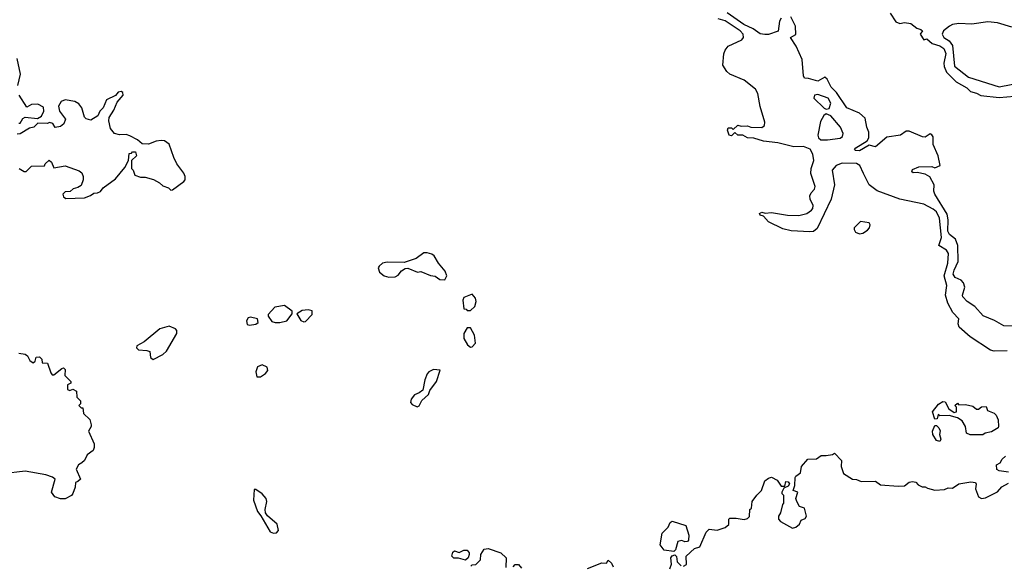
# Model space of a CAD drawing. Extents: x 2604950 to 2749250, y 940531 to 1028284.
# Tile 20 of 220: x 2637971 to 2644118, y 970637 to 974046. Entities that reach past the tile are written whole.
import ezdxf

# ---------------------------------------------------------------- set-up
doc = ezdxf.new("R2010")
doc.units = 0

msp = doc.modelspace()

# ---------------------------------------------------------------- linework, layer by layer
at = {"layer": '0CON05XD'}
for points in [[(2644136.4, 971976.4), (2644055, 971974), (2644030.9, 971980.9), (2643905, 972064.4), (2643835.5, 972125.5), (2643830, 972145), (2643835, 972177.5), (2643796.4, 972216.4), (2643765.4, 972275), (2643751.5, 972325), (2643758.8, 972385), (2643743.2, 972445), (2643765.8, 972524.2), (2643769.5, 972585), (2643757.7, 972605), (2643710, 972635), (2643726.1, 972685), (2643713.3, 972805), (2643694.8, 972844.8), (2643675, 972862.5), (2643615, 972892.7), (2643465, 972924.4), (2643325, 972975.6), (2643274.8, 973014.8), (2643239.6, 973085), (2643215.7, 973135), (2643196.3, 973146.3), (2643105, 973150), (2643067.5, 973135), (2643044, 973105), (2643057.5, 973015), (2643037.9, 972925), (2642948.9, 972741.1), (2642926.7, 972723.3), (2642905, 972719.5), (2642787.2, 972727.2), (2642735, 972739.5), (2642645, 972783.1), (2642615, 972817.5), (2642593.3, 972825), (2642590, 972835), (2642605, 972842.5), (2642625, 972836.7), (2642665, 972841.9), (2642765, 972823.8), (2642835, 972821.8), (2642885, 972833.9), (2642915, 972855.6), (2642923.1, 972866.9), (2642924.5, 972885), (2642906.2, 972925), (2642904.5, 972945), (2642913.1, 972965), (2642933.1, 972986.9), (2642936.9, 973003.1), (2642910.9, 973085), (2642912.8, 973115), (2642929.3, 973165), (2642922.9, 973205), (2642906.2, 973236.2), (2642865, 973252.5), (2642805, 973251.2), (2642705, 973276), (2642615, 973285.8), (2642555, 973306.2), (2642515, 973306.7), (2642485, 973323.3), (2642453.6, 973323.6), (2642435, 973340), (2642415, 973320), (2642400, 973325), (2642390, 973355), (2642395, 973370), (2642415, 973370), (2642425, 973360), (2642455, 973386.7), (2642475, 973380), (2642515, 973382.5), (2642535, 973373.3), (2642605, 973371.2), (2642621.2, 973385), (2642623.8, 973405), (2642595, 973502.5), (2642579.5, 973585), (2642565, 973612.5), (2642495, 973668.1), (2642403.8, 973705), (2642385, 973722), (2642360.9, 973760.9), (2642367.4, 973832.6), (2642375.7, 973855), (2642395, 973879.2), (2642479.4, 973920.6), (2642490, 973935), (2642488.8, 973955), (2642468.8, 973975), (2642375, 974039.2), (2642331.9, 974051.9)], [(2642725.8, 974054.2), (2642714.1, 974035.9), (2642706, 973974), (2642645, 973952.5), (2642622.7, 973952.7), (2642595, 973957.5), (2642549.4, 973989.4), (2642492.5, 974015), (2642388.9, 974088.9)], [(2644221.8, 972131.8), (2644115, 972133.1), (2644056.8, 972166.8), (2643986, 972195), (2643934.4, 972254.4), (2643886.7, 972285), (2643860, 972315), (2643856.7, 972325), (2643871.9, 972375), (2643862.6, 972402.6), (2643847.9, 972417.9), (2643812.2, 972435), (2643799.2, 972455), (2643805, 972481.4), (2643830.5, 972535), (2643828.8, 972635), (2643813.3, 972675), (2643775, 972704.2), (2643765.6, 972725), (2643768.5, 972795), (2643760.4, 972830.4), (2643683.8, 972955), (2643677.5, 972975), (2643680, 973015), (2643653.9, 973063.9), (2643625, 973080), (2643575, 973090), (2643548.3, 973088.3), (2643540, 973095), (2643545, 973110), (2643583.6, 973126.4), (2643665, 973127.5), (2643685, 973120), (2643717.5, 973135), (2643706.2, 973195), (2643673.3, 973265), (2643673.3, 973313.3), (2643666.4, 973326.4), (2643655, 973332.5), (2643625, 973312.5), (2643607, 973313), (2643525, 973350), (2643505, 973350), (2643470, 973325), (2643385, 973311.4), (2643315, 973251.2), (2643275, 973261.2), (2643215, 973226), (2643188.3, 973228.3), (2643183.8, 973235), (2643191.2, 973245), (2643262, 973288), (2643271.9, 973308.1), (2643273.2, 973343.2), (2643260, 973375), (2643250, 973430), (2643215, 973461.4), (2643134.4, 973495), (2643071.1, 973591.1), (2643036.2, 973625), (2643013, 973673), (2642997, 973687), (2642955, 973661.2), (2642895, 973678.8), (2642870, 973680), (2642864.3, 973694.3), (2642857, 973797), (2642819.7, 973879.7), (2642782.5, 973935), (2642816.2, 973953.8), (2642814.1, 974004.1), (2642785, 974063.3)], [(2643405, 974086.7), (2643441.4, 974031.4), (2643465, 974021.2), (2643495, 974028), (2643535, 974022), (2643572.7, 973992.7), (2643597.5, 973985), (2643607.5, 973975), (2643593.3, 973955), (2643615, 973920), (2643635, 973926.7), (2643667.8, 973897.8), (2643715, 973881.9), (2643740, 973865), (2643752.2, 973835), (2643741.5, 973775), (2643742.7, 973752.7), (2643757.7, 973717.7), (2643817.8, 973657.8), (2643885, 973620.8), (2643907.1, 973597.1), (2643945, 973587.1), (2643971.9, 973571.9), (2644085, 973560), (2644182.5, 973567.5)], [(2644165, 973998.8), (2644075, 974026.2), (2644015, 974031.2), (2643915, 974018), (2643835, 974021.9), (2643795, 974015.6), (2643775, 974005.6), (2643737.5, 973975), (2643730.5, 973955), (2643741.1, 973935), (2643773.8, 973913.8), (2643793.8, 973883.8), (2643807.5, 973755), (2643895, 973686.9), (2644085, 973625.3), (2644226.1, 973653.9)], [(2637958.8, 973635), (2637975.7, 973705), (2637955, 973803.8)], [(2637967, 973117), (2637998.3, 973098.3), (2638011.7, 973098.3), (2638045, 973130), (2638127, 973133), (2638130, 973145), (2638155, 973167.5), (2638170, 973155), (2638185, 973120), (2638255, 973132.5), (2638341.7, 973101.7), (2638358.3, 973088.3), (2638367.5, 973065), (2638367.5, 973045), (2638355, 973010), (2638335, 972997.5), (2638305, 972990), (2638287, 972973), (2638255, 972970), (2638240, 972955), (2638245, 972940), (2638258.3, 972928.3), (2638375, 972933.8), (2638413.6, 972946.4), (2638435, 972962.5), (2638456.4, 972963.6), (2638475, 972972.5), (2638492.5, 972995), (2638569.5, 973050.5), (2638628.3, 973121.7), (2638650, 973165), (2638655, 973210), (2638668.3, 973211.7), (2638675, 973220), (2638695, 973220), (2638700, 973195), (2638670, 973165), (2638670, 973115), (2638680, 973105), (2638690, 973075), (2638725, 973062.5), (2638755, 973062.5), (2638807, 973047), (2638845, 973027.5), (2638865, 973007.5), (2638900, 972995), (2638915, 972980), (2638925, 972982.5), (2638995.9, 973034.1), (2639003.3, 973045), (2639003.3, 973065), (2638996.1, 973086.1), (2638953.3, 973145), (2638934.1, 973184.1), (2638905, 973267.5), (2638875, 973288.8), (2638855, 973291.2), (2638823, 973287), (2638775, 973267.5), (2638735, 973270), (2638707.5, 973295), (2638659.2, 973319.2), (2638635, 973328.8), (2638595, 973326.7), (2638562.5, 973335), (2638537.5, 973365), (2638527, 973413), (2638530, 973435), (2638559.5, 973480.5), (2638579.3, 973530.7), (2638616.7, 973575), (2638615, 973590), (2638605, 973596.7), (2638585, 973592.5), (2638568.8, 973571.2), (2638514.1, 973545.9), (2638492.5, 973495), (2638472.5, 973475), (2638460, 973445), (2638415, 973417.5), (2638386.4, 973426.4), (2638375, 973437.5), (2638358.8, 973495), (2638340.3, 973520.3), (2638315, 973534.2), (2638255, 973544.3), (2638231.2, 973535), (2638213.8, 973505), (2638220, 973475), (2638257.5, 973425), (2638247.5, 973395), (2638225, 973377.5), (2638193, 973373), (2638177.3, 973397.3), (2638157.5, 973402.5), (2638145, 973397.5), (2638085, 973400), (2638060, 973375), (2638033, 973367), (2637975, 973332.5), (2637955, 973330)], [(2637965, 973400), (2637975, 973400), (2637991.7, 973428.3), (2638005, 973437.5), (2638081.7, 973428.3), (2638106.4, 973443.6), (2638122.5, 973475), (2638119.3, 973499.3), (2638085, 973518.8), (2638045, 973516.2), (2638015, 973500), (2637967.5, 973575)], [(2643006.1, 973486.1), (2643025, 973491.2), (2643034.4, 973525), (2643018.6, 973555), (2642955, 973578.1), (2642933.8, 973575), (2642930, 973555), (2642993, 973493), (2643006.1, 973486.1)], [(2643015, 973294.5), (2643093.3, 973305), (2643107.5, 973315), (2643111.9, 973335), (2643095, 973373.8), (2643034.2, 973444.2), (2643005, 973457.5), (2642992.1, 973447.9), (2642970.6, 973409.4), (2642953.1, 973325), (2642957.9, 973307.9), (2642973.3, 973295), (2643015, 973294.5)], [(2643215, 972708.8), (2643235, 972711.2), (2643265, 972730), (2643276.7, 972745), (2643280, 972765), (2643275, 972777.5), (2643220, 972785), (2643181.2, 972745), (2643180, 972735), (2643189.3, 972719.3), (2643215, 972708.8)], [(2640625, 972420), (2640637.5, 972445), (2640627.5, 972475), (2640586.7, 972525), (2640559.7, 972569.7), (2640545, 972581.2), (2640515, 972590), (2640495, 972590), (2640445.8, 972554.2), (2640371.7, 972528.3), (2640265, 972530.8), (2640235.9, 972524.1), (2640215, 972506.7), (2640210, 972495), (2640218.3, 972468.3), (2640247.5, 972445), (2640275, 972436.2), (2640315, 972438.8), (2640335, 972450), (2640355, 972477.5), (2640378.3, 972491.7), (2640395, 972492.5), (2640455, 972467.5), (2640475, 972473.3), (2640535, 972447.5), (2640565, 972442.5), (2640595, 972422.5), (2640625, 972420)], [(2640785, 972230), (2640812.5, 972255), (2640820, 972285), (2640816.1, 972306.1), (2640795, 972330), (2640745, 972310), (2640737, 972293), (2640745, 972240), (2640758.3, 972238.3), (2640765, 972230), (2640785, 972230)], [(2639567, 972153), (2639595, 972153.3), (2639640, 972165), (2639671.7, 972208.3), (2639672.5, 972225), (2639625, 972260), (2639565, 972250), (2639522.5, 972205), (2639523, 972193), (2639545, 972160), (2639567, 972153)], [(2639745, 972157.5), (2639755, 972160), (2639796.7, 972205), (2639797, 972227), (2639773, 972233), (2639735, 972230), (2639701.7, 972208.3), (2639727, 972167), (2639745, 972157.5)], [(2638805, 971923.3), (2638865, 971954.3), (2638888.6, 971975), (2638952, 972085), (2638953.3, 972105), (2638943.3, 972115), (2638905, 972131.4), (2638846.7, 972115), (2638747.3, 972032.7), (2638701.7, 972008.3), (2638700, 971995), (2638713, 971983), (2638765, 971980), (2638783, 971973), (2638787.5, 971935), (2638805, 971923.3)], [(2639405, 972137.5), (2639445, 972143.3), (2639460, 972155), (2639456.4, 972176.4), (2639413, 972187), (2639397, 972183), (2639387.5, 972165), (2639391.7, 972141.7), (2639405, 972137.5)], [(2640785, 972000), (2640795, 972001.2), (2640815.8, 972025), (2640810, 972075), (2640785, 972120), (2640765, 972120), (2640744.2, 972085.8), (2640744, 972055), (2640766.7, 972015), (2640785, 972000)], [(2637965, 971963.3), (2638006.1, 971956.1), (2638020, 971945), (2638035, 971917.5), (2638055, 971902.5), (2638067.5, 971912.5), (2638075, 971937.5), (2638095, 971940), (2638110, 971925), (2638111.7, 971901.7), (2638145, 971900), (2638165, 971840), (2638175, 971827.5), (2638185, 971827.5), (2638235, 971867.5), (2638245, 971870), (2638255, 971860), (2638253, 971823), (2638290, 971785), (2638290, 971775), (2638270, 971765), (2638270, 971735), (2638285, 971730), (2638303, 971737), (2638326.1, 971726.1), (2638328.3, 971688.3), (2638350, 971665), (2638350, 971645), (2638340, 971635), (2638355, 971620), (2638365, 971620), (2638370, 971585), (2638408.3, 971548.3), (2638416.7, 971515), (2638417.5, 971505), (2638400, 971475), (2638436.4, 971396.4), (2638436.4, 971373.6), (2638430, 971355), (2638393.3, 971326.7), (2638375, 971292.5), (2638358.3, 971278.3), (2638337.5, 971265), (2638323, 971237), (2638350, 971175), (2638335, 971160), (2638320, 971155), (2638317.5, 971125), (2638303.3, 971085), (2638295, 971073.3), (2638255, 971052.5), (2638227, 971053), (2638190, 971065), (2638170, 971095), (2638192.5, 971175), (2638177, 971187), (2638135, 971202.5), (2638005, 971225.6), (2637865, 971208.9)], [(2639475, 971813.8), (2639506.2, 971835), (2639521.2, 971855), (2639515.9, 971875.9), (2639485, 971890), (2639455, 971877.5), (2639446.2, 971845), (2639452.5, 971815), (2639475, 971813.8)], [(2640453, 971627), (2640465, 971633.3), (2640482.5, 971667.5), (2640522.5, 971705), (2640531.7, 971728.3), (2640574.2, 971785), (2640596.2, 971856.2), (2640555, 971861.2), (2640526.2, 971845), (2640515.8, 971834.2), (2640500, 971795), (2640488.3, 971731.7), (2640466, 971714), (2640435, 971702), (2640414.3, 971675.7), (2640410, 971655), (2640421.2, 971641.2), (2640453, 971627)], [(2643985, 971452.5), (2643905, 971452.5), (2643883, 971463), (2643876.7, 971505), (2643855, 971540), (2643825, 971557.5), (2643773, 971573), (2643715, 971570), (2643705, 971580), (2643698.3, 971551.7), (2643685, 971550), (2643670, 971595), (2643707, 971643), (2643735, 971660), (2643748.3, 971658.3), (2643772.5, 971615), (2643805, 971592.5), (2643820, 971595), (2643820, 971625), (2643810, 971635), (2643825, 971650), (2643835, 971640), (2643875, 971642.5), (2643921.7, 971631.7), (2643945, 971612.5), (2643957, 971613), (2643975, 971627.5), (2644005, 971630), (2644013.6, 971603.6), (2644055, 971587.5), (2644067.5, 971575), (2644080, 971545), (2644082.5, 971505), (2644080, 971495), (2644038.3, 971471.7), (2643998.3, 971461.7), (2643985, 971452.5)], [(2643715, 971410), (2643695, 971417.5), (2643672.5, 971455), (2643670, 971475), (2643685, 971510), (2643695, 971510), (2643710, 971495), (2643716.7, 971476.7), (2643712.5, 971455), (2643722.5, 971425), (2643715, 971410)], [(2642115, 970632.5), (2642135, 970642.5), (2642132.5, 970695), (2642185, 970743.3), (2642218, 970752), (2642257.5, 970845), (2642275, 970862.5), (2642325, 970856.7), (2642375.7, 970874.3), (2642397.7, 970892.3), (2642397.5, 970925), (2642405, 970932.5), (2642445, 970932.5), (2642495, 970923.3), (2642515, 970930), (2642527, 970943), (2642530, 970985), (2642540, 970995), (2642543.3, 971035), (2642573.6, 971076.4), (2642603.3, 971105), (2642623.3, 971165), (2642645, 971182.5), (2642665, 971187.5), (2642699.3, 971169.3), (2642725, 971132.5), (2642748.3, 971131.7), (2642755, 971160), (2642768.3, 971158.3), (2642777, 971147), (2642768.3, 971131.7), (2642741.7, 971118.3), (2642730, 971095), (2642730, 971085), (2642740, 971075), (2642740, 971025), (2642733, 971017), (2642720, 970965), (2642707.5, 970945), (2642707.5, 970925), (2642721.2, 970911.2), (2642795, 970870), (2642817.5, 970875), (2642840, 970895), (2642850.7, 970919.3), (2642875, 970930), (2642883.3, 970945), (2642870, 970995), (2642840, 971005), (2642822.5, 971035), (2642817.5, 971055), (2642830, 971095), (2642800, 971105), (2642810, 971135), (2642812.5, 971185), (2642817.5, 971195), (2642846.1, 971213.9), (2642852.5, 971255), (2642890.7, 971299.3), (2642945, 971303.3), (2642975, 971323.3), (2643005, 971322.5), (2643045, 971330), (2643058.3, 971338.3), (2643101.7, 971291.7), (2643100, 971255), (2643115, 971210), (2643170, 971175), (2643195, 971172.5), (2643225, 971160), (2643313, 971163), (2643345, 971140), (2643455, 971131.2), (2643495, 971133.3), (2643523.9, 971156.1), (2643545, 971160), (2643565, 971157.5), (2643580.7, 971140.7), (2643605, 971127.5), (2643625, 971127.5), (2643638.3, 971118.3), (2643685, 971106.7), (2643745, 971111.2), (2643768.3, 971121.7), (2643795, 971120), (2643835, 971146), (2643909.3, 971159.3), (2643937.5, 971155), (2643942.5, 971145), (2643937.5, 971115), (2643957.5, 971065), (2643975, 971053.8), (2644001.7, 971058.3), (2644075, 971096), (2644103.2, 971126.8), (2644145, 971150)], [(2644145, 971220), (2644087, 971227), (2644072.5, 971235), (2644070, 971265), (2644093, 971277), (2644105, 971300), (2644125, 971320)], [(2639555, 970838.8), (2639575, 970840), (2639588, 970855), (2639578, 970895), (2639517.3, 970947.3), (2639506.2, 970965), (2639504, 970985), (2639514.2, 971035), (2639510.8, 971055), (2639485, 971084), (2639445, 971110), (2639435, 971110), (2639430.8, 971045), (2639455, 970972.5), (2639476.7, 970946.7), (2639535, 970846.7), (2639555, 970838.8)], [(2642055, 970722.5), (2641995, 970732.5), (2641970, 970765), (2641981.7, 970838.3), (2642020, 970875), (2642032.5, 970905), (2642045, 970912.5), (2642130, 970885), (2642148.8, 970825), (2642147.5, 970795), (2642140, 970785), (2642123.9, 970783.9), (2642105, 970792.5), (2642080, 970785), (2642066.4, 970733.6), (2642055, 970722.5)], [(2640755, 970670), (2640711.7, 970681.7), (2640681.7, 970681.7), (2640670, 970695), (2640675, 970720), (2640685, 970727.5), (2640715, 970717.5), (2640745, 970732.5), (2640765, 970732.5), (2640777.5, 970715), (2640777.5, 970705), (2640770, 970685), (2640755, 970670)], [(2640788.3, 970631.7), (2640795, 970640), (2640818.3, 970641.7), (2640848.3, 970671.7), (2640850, 970705), (2640871.7, 970738.3), (2640895, 970742.5), (2640976, 970716), (2641007.5, 970685), (2641007, 970623)], [(2641515, 970617.5), (2641605, 970652.5), (2641635, 970650), (2641645, 970670), (2641665, 970650), (2641677, 970627)], [(2642030, 970615), (2642040, 970645), (2642036.7, 970685), (2642045, 970697.5), (2642061.7, 970701.7), (2642072.5, 970692.5), (2642075, 970660), (2642100, 970635)], [(2641051.7, 970628.3), (2641065, 970642.5), (2641085, 970642.5), (2641105, 970620)]]:
    msp.add_lwpolyline(points, dxfattribs=at)

doc.saveas('drawing.dxf')
